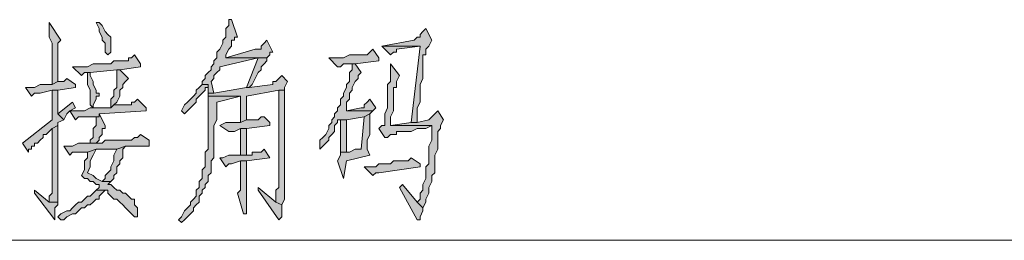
# Model space of a CAD drawing. Extents: x 566443 to 590371, y 3845226 to 3876576.
# Tile 143 of 221: x 586599.88 to 586614.04, y 3853942.13 to 3853945.31. Entities that reach past the tile are written whole.
import ezdxf

# ---------------------------------------------------------------- set-up
doc = ezdxf.new("R2010")
doc.units = 0
doc.layers.add('C00-00-00', color=7, linetype='CONTINUOUS')

msp = doc.modelspace()

# ---------------------------------------------------------------- hatches: boundary and pattern name
at = {"layer": 'C00-00-00'}
h = msp.add_hatch(color=256, dxfattribs=at)
h.dxf.hatch_style = 2
h.paths.add_polyline_path([(586600.303, 3853945.266), (586600.303, 3853945.055), (586600.345, 3853944.97), (586600.345, 3853944.377), (586600.43, 3853944.42), (586600.43, 3853944.885), (586600.43, 3853944.97), (586600.472, 3853945.012)])
h = msp.add_hatch(color=256, dxfattribs=at)
h.dxf.hatch_style = 2
h.paths.add_polyline_path([(586601.022, 3853945.266), (586600.98, 3853945.266), (586601.022, 3853945.182), (586601.022, 3853945.139), (586601.065, 3853945.055), (586601.065, 3853945.012), (586601.107, 3853944.97), (586601.107, 3853944.843), (586601.149, 3853944.801), (586601.192, 3853944.843), (586601.192, 3853945.055), (586601.149, 3853945.097), (586601.107, 3853945.139), (586601.065, 3853945.224)])
h = msp.add_hatch(color=256, dxfattribs=at)
h.dxf.hatch_style = 2
h.paths.add_polyline_path([(586602.927, 3853945.309), (586602.885, 3853945.309), (586602.885, 3853945.266), (586602.885, 3853945.224), (586602.843, 3853945.182), (586602.843, 3853945.055), (586602.8, 3853945.012), (586602.8, 3853944.97), (586602.758, 3853944.885), (586602.716, 3853944.843), (586602.716, 3853944.758), (586602.673, 3853944.716), (586602.673, 3853944.674), (586602.631, 3853944.631), (586602.631, 3853944.589), (586602.589, 3853944.547), (586602.546, 3853944.504), (586602.546, 3853944.462), (586602.504, 3853944.42), (586602.504, 3853944.377), (586602.589, 3853944.377), (586602.589, 3853944.25), (586602.673, 3853944.25), (586602.631, 3853944.42), (586602.673, 3853944.462), (586602.673, 3853944.504), (586602.716, 3853944.547), (586602.758, 3853944.589), (586602.758, 3853944.631), (586603.308, 3853944.758), (586603.435, 3853944.758), (586602.843, 3853944.758), (586602.843, 3853944.801), (586602.885, 3853944.885), (586602.927, 3853944.928), (586602.927, 3853945.012), (586602.97, 3853945.012), (586602.97, 3853945.055), (586603.012, 3853945.055)])
h = msp.add_hatch(color=256, dxfattribs=at)
h.dxf.hatch_style = 2
h.paths.add_polyline_path([(586605.721, 3853945.182), (586605.679, 3853945.139), (586605.637, 3853945.097), (586605.637, 3853945.055), (586605.594, 3853945.055), (586605.552, 3853945.012), (586605.086, 3853944.928), (586605.637, 3853944.928), (586605.51, 3853943.827), (586605.594, 3853943.827), (586605.594, 3853943.954), (586605.594, 3853944.039), (586605.637, 3853944.123), (586605.637, 3853944.377), (586605.679, 3853944.462), (586605.679, 3853944.801), (586605.721, 3853944.801), (586605.721, 3853944.843), (586605.721, 3853944.885), (586605.764, 3853944.928), (586605.806, 3853945.012)])
h = msp.add_hatch(color=256, dxfattribs=at)
h.dxf.hatch_style = 2
h.paths.add_polyline_path([(586603.435, 3853945.012), (586603.393, 3853944.97), (586603.351, 3853944.928), (586603.351, 3853944.885), (586603.308, 3853944.885), (586603.266, 3853944.885), (586602.843, 3853944.758), (586603.435, 3853944.758), (586603.478, 3853944.801), (586603.478, 3853944.843), (586603.52, 3853944.843)])
h = msp.add_hatch(color=256, dxfattribs=at)
h.dxf.hatch_style = 2
h.paths.add_polyline_path([(586605.086, 3853944.928), (586605.213, 3853944.801), (586605.256, 3853944.843), (586605.298, 3853944.843), (586605.298, 3853944.885), (586605.637, 3853944.928)])
h = msp.add_hatch(color=256, dxfattribs=at)
h.dxf.hatch_style = 2
h.paths.add_polyline_path([(586601.53, 3853944.801), (586601.488, 3853944.758), (586601.446, 3853944.758), (586601.446, 3853944.716), (586601.234, 3853944.716), (586601.192, 3853944.674), (586600.938, 3853944.674), (586600.853, 3853944.631), (586600.641, 3853944.631), (586600.768, 3853944.504), (586600.811, 3853944.547), (586600.853, 3853944.547), (586600.895, 3853944.547), (586601.276, 3853944.589), (586601.319, 3853944.589), (586601.615, 3853944.631), (586601.615, 3853944.674)])
h = msp.add_hatch(color=256, dxfattribs=at)
h.dxf.hatch_style = 2
h.paths.add_polyline_path([(586604.959, 3853944.885), (586604.917, 3853944.843), (586604.875, 3853944.801), (586604.621, 3853944.801), (586604.536, 3853944.758), (586604.324, 3853944.758), (586604.451, 3853944.631), (586604.494, 3853944.631), (586604.536, 3853944.674), (586604.705, 3853944.674), (586605.044, 3853944.716), (586605.044, 3853944.758)])
h = msp.add_hatch(color=256, dxfattribs=at)
h.dxf.hatch_style = 2
h.paths.add_polyline_path([(586603.435, 3853944.758), (586603.308, 3853944.758), (586603.139, 3853944.335), (586603.181, 3853944.335), (586603.224, 3853944.377), (586603.266, 3853944.462), (586603.308, 3853944.547), (586603.351, 3853944.589), (586603.351, 3853944.631), (586603.393, 3853944.674), (586603.435, 3853944.716)])
h = msp.add_hatch(color=256, dxfattribs=at)
h.dxf.hatch_style = 2
h.paths.add_polyline_path([(586604.705, 3853944.674), (586604.663, 3853944.674), (586604.663, 3853944.589), (586604.621, 3853944.547), (586604.621, 3853944.42), (586604.578, 3853944.377), (586604.578, 3853944.335), (586604.536, 3853944.25), (586604.536, 3853944.208), (586604.494, 3853944.166), (586604.494, 3853944.081), (586604.451, 3853944.039), (586604.451, 3853943.996), (586604.409, 3853943.954), (586604.409, 3853943.912), (586604.367, 3853943.869), (586604.367, 3853943.827), (586604.324, 3853943.785), (586604.324, 3853943.742), (586604.282, 3853943.658), (586604.24, 3853943.615), (586604.197, 3853943.573), (586604.197, 3853943.531), (586604.197, 3853943.446), (586604.24, 3853943.488), (586604.282, 3853943.531), (586604.324, 3853943.573), (586604.324, 3853943.615), (586604.367, 3853943.658), (586604.409, 3853943.7), (586604.409, 3853943.785), (586604.451, 3853943.827), (586604.451, 3853943.869), (586604.494, 3853943.869), (586604.578, 3853943.869), (586604.832, 3853943.912), (586604.917, 3853943.954), (586604.959, 3853943.996), (586604.578, 3853943.996), (586604.578, 3853944.081), (586604.578, 3853944.123), (586604.621, 3853944.166), (586604.621, 3853944.25), (586604.663, 3853944.293), (586604.663, 3853944.335), (586604.705, 3853944.42), (586604.748, 3853944.462), (586604.748, 3853944.504), (586604.79, 3853944.547)])
h = msp.add_hatch(color=256, dxfattribs=at)
h.dxf.hatch_style = 2
h.paths.add_polyline_path([(586605.213, 3853944.674), (586605.213, 3853944.42), (586605.171, 3853944.377), (586605.171, 3853944.039), (586605.129, 3853943.954), (586605.129, 3853943.785), (586605.086, 3853943.785), (586605.044, 3853943.742), (586605.129, 3853943.615), (586605.171, 3853943.615), (586605.213, 3853943.658), (586605.256, 3853943.658), (586605.298, 3853943.658), (586605.298, 3853943.7), (586605.51, 3853943.7), (586605.594, 3853943.742), (586605.721, 3853943.742), (586605.806, 3853943.785), (586605.213, 3853943.785), (586605.213, 3853943.912), (586605.256, 3853943.996), (586605.256, 3853944.335), (586605.298, 3853944.335), (586605.298, 3853944.42), (586605.34, 3853944.504)])
h = msp.add_hatch(color=256, dxfattribs=at)
h.dxf.hatch_style = 2
h.paths.add_polyline_path([(586600.895, 3853944.547), (586600.853, 3853944.547), (586600.853, 3853944.462), (586600.853, 3853944.377), (586600.895, 3853944.293), (586600.895, 3853944.081), (586600.938, 3853944.039), (586600.938, 3853944.081), (586600.98, 3853944.166), (586600.98, 3853944.208), (586601.022, 3853944.208), (586601.022, 3853944.25), (586600.98, 3853944.25), (586600.98, 3853944.293), (586600.938, 3853944.377), (586600.938, 3853944.42), (586600.895, 3853944.504)])
h = msp.add_hatch(color=256, dxfattribs=at)
h.dxf.hatch_style = 2
h.paths.add_polyline_path([(586601.319, 3853944.589), (586601.276, 3853944.589), (586601.276, 3853944.504), (586601.276, 3853944.335), (586601.234, 3853944.293), (586601.234, 3853944.208), (586601.192, 3853944.166), (586601.192, 3853944.039), (586601.234, 3853944.081), (586601.276, 3853944.123), (586601.319, 3853944.208), (586601.319, 3853944.293), (586601.361, 3853944.335), (586601.361, 3853944.377), (586601.403, 3853944.42), (586601.446, 3853944.462)])
h = msp.add_hatch(color=256, dxfattribs=at)
h.dxf.hatch_style = 2
h.paths.add_polyline_path([(586603.647, 3853944.504), (586603.605, 3853944.462), (586603.562, 3853944.42), (586603.52, 3853944.42), (586603.52, 3853944.377), (586603.181, 3853944.335), (586603.139, 3853944.335), (586602.673, 3853944.25), (586602.589, 3853944.25), (586602.589, 3853944.208), (586603.054, 3853944.208), (586603.054, 3853944.081), (586603.054, 3853943.827), (586603.139, 3853943.869), (586603.139, 3853944.208), (586603.605, 3853944.293), (586603.689, 3853944.293), (586603.689, 3853944.335), (586603.732, 3853944.42)])
h = msp.add_hatch(color=256, dxfattribs=at)
h.dxf.hatch_style = 2
h.paths.add_polyline_path([(586600.557, 3853944.462), (586600.514, 3853944.42), (586600.43, 3853944.42), (586600.345, 3853944.377), (586600.176, 3853944.377), (586600.091, 3853944.335), (586599.964, 3853944.335), (586600.049, 3853944.208), (586600.091, 3853944.25), (586600.176, 3853944.25), (586600.345, 3853944.293), (586600.43, 3853944.293), (586600.684, 3853944.335), (586600.684, 3853944.377)])
h = msp.add_hatch(color=256, dxfattribs=at)
h.dxf.hatch_style = 2
h.paths.add_polyline_path([(586602.504, 3853944.377), (586602.462, 3853944.335), (586602.419, 3853944.293), (586602.419, 3853944.25), (586602.377, 3853944.208), (586602.335, 3853944.166), (586602.292, 3853944.123), (586602.25, 3853944.081), (586602.208, 3853943.996), (586602.25, 3853943.954), (586602.292, 3853943.996), (586602.335, 3853944.039), (586602.377, 3853944.081), (586602.419, 3853944.123), (586602.419, 3853944.166), (586602.462, 3853944.208), (586602.504, 3853944.25), (586602.546, 3853944.293), (586602.546, 3853944.335), (586602.589, 3853944.335), (586602.589, 3853944.377)])
h = msp.add_hatch(color=256, dxfattribs=at)
h.dxf.hatch_style = 2
h.paths.add_polyline_path([(586600.43, 3853944.293), (586600.345, 3853944.293), (586600.345, 3853943.869), (586599.922, 3853943.531), (586600.006, 3853943.404), (586600.006, 3853943.446), (586600.049, 3853943.446), (586600.049, 3853943.488), (586600.091, 3853943.488), (586600.091, 3853943.531), (586600.133, 3853943.531), (586600.176, 3853943.573), (586600.218, 3853943.615), (586600.218, 3853943.658), (586600.26, 3853943.658), (586600.303, 3853943.7), (586600.345, 3853943.742), (586600.43, 3853943.785), (586600.43, 3853943.827), (586600.514, 3853943.869), (586600.43, 3853943.954), (586600.43, 3853944.081), (586600.43, 3853944.166)])
h = msp.add_hatch(color=256, dxfattribs=at)
h.dxf.hatch_style = 2
h.paths.add_polyline_path([(586602.589, 3853944.208), (586602.589, 3853943.446), (586602.546, 3853943.404), (586602.546, 3853943.192), (586602.504, 3853943.15), (586602.504, 3853943.023), (586602.462, 3853942.98), (586602.462, 3853942.896), (586602.419, 3853942.853), (586602.419, 3853942.769), (586602.377, 3853942.726), (586602.335, 3853942.684), (586602.335, 3853942.642), (586602.292, 3853942.599), (586602.25, 3853942.557), (586602.208, 3853942.472), (586602.165, 3853942.43), (586602.208, 3853942.388), (586602.25, 3853942.43), (586602.292, 3853942.472), (586602.335, 3853942.515), (586602.377, 3853942.557), (586602.377, 3853942.599), (586602.419, 3853942.642), (586602.462, 3853942.684), (586602.462, 3853942.769), (586602.504, 3853942.811), (586602.504, 3853942.853), (586602.546, 3853942.896), (586602.546, 3853942.938), (586602.589, 3853942.98), (586602.589, 3853943.065), (586602.631, 3853943.107), (586602.631, 3853943.277), (586602.673, 3853943.319), (586602.673, 3853943.785), (586602.716, 3853943.869), (586602.716, 3853944.123), (586603.054, 3853944.208)])
h = msp.add_hatch(color=256, dxfattribs=at)
h.dxf.hatch_style = 2
h.paths.add_polyline_path([(586603.689, 3853944.293), (586603.605, 3853944.293), (586603.605, 3853942.896), (586603.562, 3853942.853), (586603.562, 3853942.684), (586603.647, 3853942.642), (586603.689, 3853942.726), (586603.689, 3853944.081), (586603.689, 3853944.123)])
h = msp.add_hatch(color=256, dxfattribs=at)
h.dxf.hatch_style = 2
h.paths.add_polyline_path([(586600.641, 3853944.123), (586600.43, 3853943.954), (586600.514, 3853943.869), (586600.557, 3853943.954), (586600.599, 3853943.996), (586600.684, 3853944.039)])
h = msp.add_hatch(color=256, dxfattribs=at)
h.dxf.hatch_style = 2
h.paths.add_polyline_path([(586601.573, 3853944.166), (586601.53, 3853944.123), (586601.488, 3853944.123), (586601.488, 3853944.081), (586601.234, 3853944.081), (586601.192, 3853944.039), (586600.895, 3853944.039), (586600.811, 3853943.996), (586600.599, 3853943.996), (586600.684, 3853943.869), (586600.726, 3853943.912), (586601.022, 3853943.912), (586601.022, 3853943.954), (586601.7, 3853943.996), (586601.7, 3853944.039)])
h = msp.add_hatch(color=256, dxfattribs=at)
h.dxf.hatch_style = 2
h.paths.add_polyline_path([(586604.917, 3853944.166), (586604.875, 3853944.123), (586604.832, 3853944.081), (586604.832, 3853944.039), (586604.79, 3853944.039), (586604.578, 3853943.996), (586604.959, 3853943.996), (586605.002, 3853944.039)])
h = msp.add_hatch(color=256, dxfattribs=at)
h.dxf.hatch_style = 2
h.paths.add_polyline_path([(586601.022, 3853943.954), (586601.022, 3853943.912), (586600.98, 3853943.912), (586600.98, 3853943.785), (586600.938, 3853943.742), (586600.938, 3853943.615), (586600.895, 3853943.573), (586600.895, 3853943.531), (586600.98, 3853943.531), (586601.022, 3853943.573), (586601.022, 3853943.615), (586601.065, 3853943.658), (586601.065, 3853943.742), (586601.107, 3853943.742), (586601.107, 3853943.785)])
h = msp.add_hatch(color=256, dxfattribs=at)
h.dxf.hatch_style = 2
h.paths.add_polyline_path([(586604.917, 3853943.954), (586604.832, 3853943.912), (586604.79, 3853943.446), (586604.705, 3853943.446), (586604.621, 3853943.404), (586604.494, 3853943.404), (586604.494, 3853943.361), (586604.451, 3853943.277), (586604.536, 3853943.023), (586604.578, 3853943.277), (586604.917, 3853943.361), (586604.875, 3853943.446), (586604.875, 3853943.573), (586604.917, 3853943.658)])
h = msp.add_hatch(color=256, dxfattribs=at)
h.dxf.hatch_style = 2
h.paths.add_polyline_path([(586605.891, 3853943.996), (586605.848, 3853943.954), (586605.806, 3853943.912), (586605.764, 3853943.869), (586605.594, 3853943.827), (586605.51, 3853943.827), (586605.213, 3853943.785), (586605.806, 3853943.785), (586605.806, 3853943.7), (586605.806, 3853943.573), (586605.764, 3853943.488), (586605.764, 3853943.234), (586605.721, 3853943.192), (586605.721, 3853943.023), (586605.679, 3853942.938), (586605.679, 3853942.853), (586605.637, 3853942.811), (586605.637, 3853942.769), (586605.637, 3853942.726), (586605.594, 3853942.684), (586605.679, 3853942.599), (586605.721, 3853942.684), (586605.721, 3853942.726), (586605.764, 3853942.811), (586605.764, 3853942.896), (586605.806, 3853942.98), (586605.806, 3853943.065), (586605.848, 3853943.107), (586605.848, 3853943.361), (586605.891, 3853943.446), (586605.891, 3853943.7), (586605.933, 3853943.742), (586605.933, 3853943.785), (586605.975, 3853943.869)])
h = msp.add_hatch(color=256, dxfattribs=at)
h.dxf.hatch_style = 2
h.paths.add_polyline_path([(586600.43, 3853943.785), (586600.345, 3853943.742), (586600.345, 3853942.811), (586600.303, 3853942.769), (586600.303, 3853942.684), (586600.43, 3853942.684)])
h = msp.add_hatch(color=256, dxfattribs=at)
h.dxf.hatch_style = 2
h.paths.add_polyline_path([(586603.393, 3853943.912), (586603.351, 3853943.912), (586603.308, 3853943.869), (586603.139, 3853943.869), (586603.054, 3853943.827), (586602.843, 3853943.827), (586602.758, 3853943.785), (586602.885, 3853943.7), (586602.97, 3853943.7), (586603.054, 3853943.742), (586603.139, 3853943.742), (586603.478, 3853943.785), (586603.478, 3853943.827)])
h = msp.add_hatch(color=256, dxfattribs=at)
h.dxf.hatch_style = 2
h.paths.add_polyline_path([(586604.578, 3853943.869), (586604.494, 3853943.869), (586604.494, 3853943.827), (586604.494, 3853943.404), (586604.578, 3853943.404)])
h = msp.add_hatch(color=256, dxfattribs=at)
h.dxf.hatch_style = 2
h.paths.add_polyline_path([(586601.615, 3853943.658), (586601.573, 3853943.615), (586601.53, 3853943.615), (586601.488, 3853943.573), (586601.107, 3853943.573), (586601.065, 3853943.531), (586600.726, 3853943.531), (586600.641, 3853943.488), (586600.514, 3853943.488), (586600.599, 3853943.361), (586600.641, 3853943.404), (586600.853, 3853943.404), (586600.98, 3853943.446), (586601.276, 3853943.446), (586601.403, 3853943.488), (586601.742, 3853943.488), (586601.742, 3853943.573)])
h = msp.add_hatch(color=256, dxfattribs=at)
h.dxf.hatch_style = 2
h.paths.add_polyline_path([(586603.139, 3853943.742), (586603.054, 3853943.742), (586603.054, 3853943.7), (586603.054, 3853943.361), (586603.139, 3853943.361)])
h = msp.add_hatch(color=256, dxfattribs=at)
h.dxf.hatch_style = 2
h.paths.add_polyline_path([(586601.403, 3853943.488), (586601.276, 3853943.446), (586601.234, 3853943.361), (586601.234, 3853943.277), (586601.192, 3853943.192), (586601.192, 3853943.15), (586601.149, 3853943.107), (586601.107, 3853943.065), (586601.107, 3853943.023), (586601.065, 3853942.98), (586601.192, 3853942.98), (586601.234, 3853943.023), (586601.234, 3853943.065), (586601.276, 3853943.107), (586601.276, 3853943.192), (586601.319, 3853943.234), (586601.319, 3853943.277), (586601.361, 3853943.319), (586601.361, 3853943.446)])
h = msp.add_hatch(color=256, dxfattribs=at)
h.dxf.hatch_style = 2
h.paths.add_polyline_path([(586600.98, 3853943.446), (586600.853, 3853943.404), (586600.853, 3853943.319), (586600.811, 3853943.277), (586600.811, 3853943.15), (586600.768, 3853943.065), (586600.811, 3853943.023), (586600.853, 3853943.023), (586600.895, 3853942.98), (586600.938, 3853942.98), (586600.98, 3853942.938), (586601.022, 3853942.938), (586601.022, 3853942.896), (586600.98, 3853942.853), (586601.149, 3853942.853), (586601.149, 3853942.811), (586601.192, 3853942.769), (586601.234, 3853942.726), (586601.276, 3853942.726), (586601.319, 3853942.684), (586601.361, 3853942.642), (586601.403, 3853942.599), (586601.446, 3853942.557), (586601.488, 3853942.515), (586601.53, 3853942.472), (586601.573, 3853942.472), (586601.573, 3853942.515), (586601.573, 3853942.599), (586601.53, 3853942.642), (586601.53, 3853942.726), (586601.488, 3853942.726), (586601.446, 3853942.769), (586601.403, 3853942.811), (586601.361, 3853942.811), (586601.319, 3853942.853), (586601.276, 3853942.853), (586601.234, 3853942.896), (586601.192, 3853942.938), (586601.149, 3853942.938), (586601.192, 3853942.98), (586601.065, 3853942.98), (586600.98, 3853943.023), (586600.938, 3853943.065), (586600.853, 3853943.107), (586600.895, 3853943.192), (586600.895, 3853943.277), (586600.938, 3853943.361)])
h = msp.add_hatch(color=256, dxfattribs=at)
h.dxf.hatch_style = 2
h.paths.add_polyline_path([(586603.393, 3853943.446), (586603.351, 3853943.404), (586603.224, 3853943.404), (586603.224, 3853943.361), (586602.885, 3853943.361), (586602.8, 3853943.319), (586602.758, 3853943.319), (586602.843, 3853943.192), (586602.885, 3853943.234), (586602.927, 3853943.234), (586603.054, 3853943.277), (586603.139, 3853943.277), (586603.478, 3853943.319)])
h = msp.add_hatch(color=256, dxfattribs=at)
h.dxf.hatch_style = 2
h.paths.add_polyline_path([(586603.139, 3853943.277), (586603.054, 3853943.277), (586603.054, 3853943.192), (586603.054, 3853942.853), (586603.012, 3853942.811), (586603.097, 3853942.515), (586603.139, 3853942.515), (586603.139, 3853942.896)])
h = msp.add_hatch(color=256, dxfattribs=at)
h.dxf.hatch_style = 2
h.paths.add_polyline_path([(586605.51, 3853943.319), (586605.467, 3853943.277), (586605.256, 3853943.277), (586605.213, 3853943.234), (586605.044, 3853943.234), (586605.002, 3853943.192), (586604.832, 3853943.192), (586604.959, 3853943.065), (586605.002, 3853943.107), (586605.044, 3853943.107), (586605.637, 3853943.192), (586605.637, 3853943.234)])
h = msp.add_hatch(color=256, dxfattribs=at)
h.dxf.hatch_style = 2
h.paths.add_polyline_path([(586605.383, 3853942.938), (586605.34, 3853942.896), (586605.594, 3853942.43), (586605.637, 3853942.43), (586605.637, 3853942.472), (586605.679, 3853942.557), (586605.679, 3853942.599), (586605.594, 3853942.684)])
h = msp.add_hatch(color=256, dxfattribs=at)
h.dxf.hatch_style = 2
h.paths.add_polyline_path([(586600.091, 3853942.853), (586600.091, 3853942.811), (586600.387, 3853942.43), (586600.387, 3853942.599), (586600.43, 3853942.642), (586600.43, 3853942.684), (586600.303, 3853942.684)])
h = msp.add_hatch(color=256, dxfattribs=at)
h.dxf.hatch_style = 2
h.paths.add_polyline_path([(586600.98, 3853942.853), (586600.938, 3853942.811), (586600.895, 3853942.769), (586600.853, 3853942.769), (586600.811, 3853942.726), (586600.768, 3853942.684), (586600.726, 3853942.684), (586600.684, 3853942.642), (586600.641, 3853942.599), (586600.599, 3853942.557), (586600.557, 3853942.557), (586600.472, 3853942.515), (586600.43, 3853942.472), (586600.472, 3853942.43), (586600.514, 3853942.43), (586600.557, 3853942.472), (586600.641, 3853942.515), (586600.684, 3853942.515), (586600.726, 3853942.557), (586600.768, 3853942.599), (586600.811, 3853942.599), (586600.853, 3853942.642), (586600.895, 3853942.642), (586600.938, 3853942.684), (586600.98, 3853942.726), (586601.022, 3853942.726), (586601.022, 3853942.769), (586601.065, 3853942.811), (586601.107, 3853942.853)])
h = msp.add_hatch(color=256, dxfattribs=at)
h.dxf.hatch_style = 2
h.paths.add_polyline_path([(586603.308, 3853942.896), (586603.308, 3853942.853), (586603.605, 3853942.43), (586603.647, 3853942.472), (586603.647, 3853942.642), (586603.562, 3853942.684)])

# ---------------------------------------------------------------- linework, layer by layer
at = {"layer": 'C00-00-00', "lineweight": 0}
for points in [[(586600.303, 3853945.266), (586600.303, 3853945.055), (586600.345, 3853944.97), (586600.345, 3853944.377), (586600.43, 3853944.42), (586600.43, 3853944.885), (586600.43, 3853944.97), (586600.472, 3853945.012)], [(586601.022, 3853945.266), (586600.98, 3853945.266), (586601.022, 3853945.182), (586601.022, 3853945.139), (586601.065, 3853945.055), (586601.065, 3853945.012), (586601.107, 3853944.97), (586601.107, 3853944.843), (586601.149, 3853944.801), (586601.192, 3853944.843), (586601.192, 3853945.055), (586601.149, 3853945.097), (586601.107, 3853945.139), (586601.065, 3853945.224)], [(586602.927, 3853945.309), (586602.885, 3853945.309), (586602.885, 3853945.266), (586602.885, 3853945.224), (586602.843, 3853945.182), (586602.843, 3853945.055), (586602.8, 3853945.012), (586602.8, 3853944.97), (586602.758, 3853944.885), (586602.716, 3853944.843), (586602.716, 3853944.758), (586602.673, 3853944.716), (586602.673, 3853944.674), (586602.631, 3853944.631), (586602.631, 3853944.589), (586602.589, 3853944.547), (586602.546, 3853944.504), (586602.546, 3853944.462), (586602.504, 3853944.42), (586602.504, 3853944.377), (586602.589, 3853944.377), (586602.589, 3853944.25), (586602.673, 3853944.25), (586602.631, 3853944.42), (586602.673, 3853944.462), (586602.673, 3853944.504), (586602.716, 3853944.547), (586602.758, 3853944.589), (586602.758, 3853944.631), (586603.308, 3853944.758), (586603.435, 3853944.758), (586602.843, 3853944.758), (586602.843, 3853944.801), (586602.885, 3853944.885), (586602.927, 3853944.928), (586602.927, 3853945.012), (586602.97, 3853945.012), (586602.97, 3853945.055), (586603.012, 3853945.055)], [(586605.721, 3853945.182), (586605.679, 3853945.139), (586605.637, 3853945.097), (586605.637, 3853945.055), (586605.594, 3853945.055), (586605.552, 3853945.012), (586605.086, 3853944.928), (586605.637, 3853944.928), (586605.51, 3853943.827), (586605.594, 3853943.827), (586605.594, 3853943.954), (586605.594, 3853944.039), (586605.637, 3853944.123), (586605.637, 3853944.377), (586605.679, 3853944.462), (586605.679, 3853944.801), (586605.721, 3853944.801), (586605.721, 3853944.843), (586605.721, 3853944.885), (586605.764, 3853944.928), (586605.806, 3853945.012)], [(586603.435, 3853945.012), (586603.393, 3853944.97), (586603.351, 3853944.928), (586603.351, 3853944.885), (586603.308, 3853944.885), (586603.266, 3853944.885), (586602.843, 3853944.758), (586603.435, 3853944.758), (586603.478, 3853944.801), (586603.478, 3853944.843), (586603.52, 3853944.843)], [(586605.086, 3853944.928), (586605.213, 3853944.801), (586605.256, 3853944.843), (586605.298, 3853944.843), (586605.298, 3853944.885), (586605.637, 3853944.928)], [(586601.53, 3853944.801), (586601.488, 3853944.758), (586601.446, 3853944.758), (586601.446, 3853944.716), (586601.234, 3853944.716), (586601.192, 3853944.674), (586600.938, 3853944.674), (586600.853, 3853944.631), (586600.641, 3853944.631), (586600.768, 3853944.504), (586600.811, 3853944.547), (586600.853, 3853944.547), (586600.895, 3853944.547), (586601.276, 3853944.589), (586601.319, 3853944.589), (586601.615, 3853944.631), (586601.615, 3853944.674)], [(586604.959, 3853944.885), (586604.917, 3853944.843), (586604.875, 3853944.801), (586604.621, 3853944.801), (586604.536, 3853944.758), (586604.324, 3853944.758), (586604.451, 3853944.631), (586604.494, 3853944.631), (586604.536, 3853944.674), (586604.705, 3853944.674), (586605.044, 3853944.716), (586605.044, 3853944.758)], [(586603.435, 3853944.758), (586603.308, 3853944.758), (586603.139, 3853944.335), (586603.181, 3853944.335), (586603.224, 3853944.377), (586603.266, 3853944.462), (586603.308, 3853944.547), (586603.351, 3853944.589), (586603.351, 3853944.631), (586603.393, 3853944.674), (586603.435, 3853944.716)], [(586604.705, 3853944.674), (586604.663, 3853944.674), (586604.663, 3853944.589), (586604.621, 3853944.547), (586604.621, 3853944.42), (586604.578, 3853944.377), (586604.578, 3853944.335), (586604.536, 3853944.25), (586604.536, 3853944.208), (586604.494, 3853944.166), (586604.494, 3853944.081), (586604.451, 3853944.039), (586604.451, 3853943.996), (586604.409, 3853943.954), (586604.409, 3853943.912), (586604.367, 3853943.869), (586604.367, 3853943.827), (586604.324, 3853943.785), (586604.324, 3853943.742), (586604.282, 3853943.658), (586604.24, 3853943.615), (586604.197, 3853943.573), (586604.197, 3853943.531), (586604.197, 3853943.446), (586604.24, 3853943.488), (586604.282, 3853943.531), (586604.324, 3853943.573), (586604.324, 3853943.615), (586604.367, 3853943.658), (586604.409, 3853943.7), (586604.409, 3853943.785), (586604.451, 3853943.827), (586604.451, 3853943.869), (586604.494, 3853943.869), (586604.578, 3853943.869), (586604.832, 3853943.912), (586604.917, 3853943.954), (586604.959, 3853943.996), (586604.578, 3853943.996), (586604.578, 3853944.081), (586604.578, 3853944.123), (586604.621, 3853944.166), (586604.621, 3853944.25), (586604.663, 3853944.293), (586604.663, 3853944.335), (586604.705, 3853944.42), (586604.748, 3853944.462), (586604.748, 3853944.504), (586604.79, 3853944.547)], [(586605.213, 3853944.674), (586605.213, 3853944.42), (586605.171, 3853944.377), (586605.171, 3853944.039), (586605.129, 3853943.954), (586605.129, 3853943.785), (586605.086, 3853943.785), (586605.044, 3853943.742), (586605.129, 3853943.615), (586605.171, 3853943.615), (586605.213, 3853943.658), (586605.256, 3853943.658), (586605.298, 3853943.658), (586605.298, 3853943.7), (586605.51, 3853943.7), (586605.594, 3853943.742), (586605.721, 3853943.742), (586605.806, 3853943.785), (586605.213, 3853943.785), (586605.213, 3853943.912), (586605.256, 3853943.996), (586605.256, 3853944.335), (586605.298, 3853944.335), (586605.298, 3853944.42), (586605.34, 3853944.504)], [(586600.895, 3853944.547), (586600.853, 3853944.547), (586600.853, 3853944.462), (586600.853, 3853944.377), (586600.895, 3853944.293), (586600.895, 3853944.081), (586600.938, 3853944.039), (586600.938, 3853944.081), (586600.98, 3853944.166), (586600.98, 3853944.208), (586601.022, 3853944.208), (586601.022, 3853944.25), (586600.98, 3853944.25), (586600.98, 3853944.293), (586600.938, 3853944.377), (586600.938, 3853944.42), (586600.895, 3853944.504)], [(586601.319, 3853944.589), (586601.276, 3853944.589), (586601.276, 3853944.504), (586601.276, 3853944.335), (586601.234, 3853944.293), (586601.234, 3853944.208), (586601.192, 3853944.166), (586601.192, 3853944.039), (586601.234, 3853944.081), (586601.276, 3853944.123), (586601.319, 3853944.208), (586601.319, 3853944.293), (586601.361, 3853944.335), (586601.361, 3853944.377), (586601.403, 3853944.42), (586601.446, 3853944.462)], [(586603.647, 3853944.504), (586603.605, 3853944.462), (586603.562, 3853944.42), (586603.52, 3853944.42), (586603.52, 3853944.377), (586603.181, 3853944.335), (586603.139, 3853944.335), (586602.673, 3853944.25), (586602.589, 3853944.25), (586602.589, 3853944.208), (586603.054, 3853944.208), (586603.054, 3853944.081), (586603.054, 3853943.827), (586603.139, 3853943.869), (586603.139, 3853944.208), (586603.605, 3853944.293), (586603.689, 3853944.293), (586603.689, 3853944.335), (586603.732, 3853944.42)], [(586600.557, 3853944.462), (586600.514, 3853944.42), (586600.43, 3853944.42), (586600.345, 3853944.377), (586600.176, 3853944.377), (586600.091, 3853944.335), (586599.964, 3853944.335), (586600.049, 3853944.208), (586600.091, 3853944.25), (586600.176, 3853944.25), (586600.345, 3853944.293), (586600.43, 3853944.293), (586600.684, 3853944.335), (586600.684, 3853944.377)], [(586602.504, 3853944.377), (586602.462, 3853944.335), (586602.419, 3853944.293), (586602.419, 3853944.25), (586602.377, 3853944.208), (586602.335, 3853944.166), (586602.292, 3853944.123), (586602.25, 3853944.081), (586602.208, 3853943.996), (586602.25, 3853943.954), (586602.292, 3853943.996), (586602.335, 3853944.039), (586602.377, 3853944.081), (586602.419, 3853944.123), (586602.419, 3853944.166), (586602.462, 3853944.208), (586602.504, 3853944.25), (586602.546, 3853944.293), (586602.546, 3853944.335), (586602.589, 3853944.335), (586602.589, 3853944.377)], [(586600.43, 3853944.293), (586600.345, 3853944.293), (586600.345, 3853943.869), (586599.922, 3853943.531), (586600.006, 3853943.404), (586600.006, 3853943.446), (586600.049, 3853943.446), (586600.049, 3853943.488), (586600.091, 3853943.488), (586600.091, 3853943.531), (586600.133, 3853943.531), (586600.176, 3853943.573), (586600.218, 3853943.615), (586600.218, 3853943.658), (586600.26, 3853943.658), (586600.303, 3853943.7), (586600.345, 3853943.742), (586600.43, 3853943.785), (586600.43, 3853943.827), (586600.514, 3853943.869), (586600.43, 3853943.954), (586600.43, 3853944.081), (586600.43, 3853944.166)], [(586602.589, 3853944.208), (586602.589, 3853943.446), (586602.546, 3853943.404), (586602.546, 3853943.192), (586602.504, 3853943.15), (586602.504, 3853943.023), (586602.462, 3853942.98), (586602.462, 3853942.896), (586602.419, 3853942.853), (586602.419, 3853942.769), (586602.377, 3853942.726), (586602.335, 3853942.684), (586602.335, 3853942.642), (586602.292, 3853942.599), (586602.25, 3853942.557), (586602.208, 3853942.472), (586602.165, 3853942.43), (586602.208, 3853942.388), (586602.25, 3853942.43), (586602.292, 3853942.472), (586602.335, 3853942.515), (586602.377, 3853942.557), (586602.377, 3853942.599), (586602.419, 3853942.642), (586602.462, 3853942.684), (586602.462, 3853942.769), (586602.504, 3853942.811), (586602.504, 3853942.853), (586602.546, 3853942.896), (586602.546, 3853942.938), (586602.589, 3853942.98), (586602.589, 3853943.065), (586602.631, 3853943.107), (586602.631, 3853943.277), (586602.673, 3853943.319), (586602.673, 3853943.785), (586602.716, 3853943.869), (586602.716, 3853944.123), (586603.054, 3853944.208)], [(586603.689, 3853944.293), (586603.605, 3853944.293), (586603.605, 3853942.896), (586603.562, 3853942.853), (586603.562, 3853942.684), (586603.647, 3853942.642), (586603.689, 3853942.726), (586603.689, 3853944.081), (586603.689, 3853944.123)], [(586600.641, 3853944.123), (586600.43, 3853943.954), (586600.514, 3853943.869), (586600.557, 3853943.954), (586600.599, 3853943.996), (586600.684, 3853944.039)], [(586601.573, 3853944.166), (586601.53, 3853944.123), (586601.488, 3853944.123), (586601.488, 3853944.081), (586601.234, 3853944.081), (586601.192, 3853944.039), (586600.895, 3853944.039), (586600.811, 3853943.996), (586600.599, 3853943.996), (586600.684, 3853943.869), (586600.726, 3853943.912), (586601.022, 3853943.912), (586601.022, 3853943.954), (586601.7, 3853943.996), (586601.7, 3853944.039)], [(586604.917, 3853944.166), (586604.875, 3853944.123), (586604.832, 3853944.081), (586604.832, 3853944.039), (586604.79, 3853944.039), (586604.578, 3853943.996), (586604.959, 3853943.996), (586605.002, 3853944.039)], [(586601.022, 3853943.954), (586601.022, 3853943.912), (586600.98, 3853943.912), (586600.98, 3853943.785), (586600.938, 3853943.742), (586600.938, 3853943.615), (586600.895, 3853943.573), (586600.895, 3853943.531), (586600.98, 3853943.531), (586601.022, 3853943.573), (586601.022, 3853943.615), (586601.065, 3853943.658), (586601.065, 3853943.742), (586601.107, 3853943.742), (586601.107, 3853943.785)], [(586604.917, 3853943.954), (586604.832, 3853943.912), (586604.79, 3853943.446), (586604.705, 3853943.446), (586604.621, 3853943.404), (586604.494, 3853943.404), (586604.494, 3853943.361), (586604.451, 3853943.277), (586604.536, 3853943.023), (586604.578, 3853943.277), (586604.917, 3853943.361), (586604.875, 3853943.446), (586604.875, 3853943.573), (586604.917, 3853943.658)], [(586605.891, 3853943.996), (586605.848, 3853943.954), (586605.806, 3853943.912), (586605.764, 3853943.869), (586605.594, 3853943.827), (586605.51, 3853943.827), (586605.213, 3853943.785), (586605.806, 3853943.785), (586605.806, 3853943.7), (586605.806, 3853943.573), (586605.764, 3853943.488), (586605.764, 3853943.234), (586605.721, 3853943.192), (586605.721, 3853943.023), (586605.679, 3853942.938), (586605.679, 3853942.853), (586605.637, 3853942.811), (586605.637, 3853942.769), (586605.637, 3853942.726), (586605.594, 3853942.684), (586605.679, 3853942.599), (586605.721, 3853942.684), (586605.721, 3853942.726), (586605.764, 3853942.811), (586605.764, 3853942.896), (586605.806, 3853942.98), (586605.806, 3853943.065), (586605.848, 3853943.107), (586605.848, 3853943.361), (586605.891, 3853943.446), (586605.891, 3853943.7), (586605.933, 3853943.742), (586605.933, 3853943.785), (586605.975, 3853943.869)], [(586600.43, 3853943.785), (586600.345, 3853943.742), (586600.345, 3853942.811), (586600.303, 3853942.769), (586600.303, 3853942.684), (586600.43, 3853942.684)], [(586601.022, 3853943.912), (586600.768, 3853943.912), (586600.811, 3853943.912)], [(586603.393, 3853943.912), (586603.351, 3853943.912), (586603.308, 3853943.869), (586603.139, 3853943.869), (586603.054, 3853943.827), (586602.843, 3853943.827), (586602.758, 3853943.785), (586602.885, 3853943.7), (586602.97, 3853943.7), (586603.054, 3853943.742), (586603.139, 3853943.742), (586603.478, 3853943.785), (586603.478, 3853943.827)], [(586604.578, 3853943.869), (586604.494, 3853943.869), (586604.494, 3853943.827), (586604.494, 3853943.404), (586604.578, 3853943.404)], [(586601.615, 3853943.658), (586601.573, 3853943.615), (586601.53, 3853943.615), (586601.488, 3853943.573), (586601.107, 3853943.573), (586601.065, 3853943.531), (586600.726, 3853943.531), (586600.641, 3853943.488), (586600.514, 3853943.488), (586600.599, 3853943.361), (586600.641, 3853943.404), (586600.853, 3853943.404), (586600.98, 3853943.446), (586601.276, 3853943.446), (586601.403, 3853943.488), (586601.742, 3853943.488), (586601.742, 3853943.573)], [(586603.139, 3853943.742), (586603.054, 3853943.742), (586603.054, 3853943.7), (586603.054, 3853943.361), (586603.139, 3853943.361)], [(586601.403, 3853943.488), (586601.276, 3853943.446), (586601.234, 3853943.361), (586601.234, 3853943.277), (586601.192, 3853943.192), (586601.192, 3853943.15), (586601.149, 3853943.107), (586601.107, 3853943.065), (586601.107, 3853943.023), (586601.065, 3853942.98), (586601.192, 3853942.98), (586601.234, 3853943.023), (586601.234, 3853943.065), (586601.276, 3853943.107), (586601.276, 3853943.192), (586601.319, 3853943.234), (586601.319, 3853943.277), (586601.361, 3853943.319), (586601.361, 3853943.446)], [(586600.98, 3853943.446), (586600.853, 3853943.404), (586600.853, 3853943.319), (586600.811, 3853943.277), (586600.811, 3853943.15), (586600.768, 3853943.065), (586600.811, 3853943.023), (586600.853, 3853943.023), (586600.895, 3853942.98), (586600.938, 3853942.98), (586600.98, 3853942.938), (586601.022, 3853942.938), (586601.022, 3853942.896), (586600.98, 3853942.853), (586601.149, 3853942.853), (586601.149, 3853942.811), (586601.192, 3853942.769), (586601.234, 3853942.726), (586601.276, 3853942.726), (586601.319, 3853942.684), (586601.361, 3853942.642), (586601.403, 3853942.599), (586601.446, 3853942.557), (586601.488, 3853942.515), (586601.53, 3853942.472), (586601.573, 3853942.472), (586601.573, 3853942.515), (586601.573, 3853942.599), (586601.53, 3853942.642), (586601.53, 3853942.726), (586601.488, 3853942.726), (586601.446, 3853942.769), (586601.403, 3853942.811), (586601.361, 3853942.811), (586601.319, 3853942.853), (586601.276, 3853942.853), (586601.234, 3853942.896), (586601.192, 3853942.938), (586601.149, 3853942.938), (586601.192, 3853942.98), (586601.065, 3853942.98), (586600.98, 3853943.023), (586600.938, 3853943.065), (586600.853, 3853943.107), (586600.895, 3853943.192), (586600.895, 3853943.277), (586600.938, 3853943.361)], [(586603.393, 3853943.446), (586603.351, 3853943.404), (586603.224, 3853943.404), (586603.224, 3853943.361), (586602.885, 3853943.361), (586602.8, 3853943.319), (586602.758, 3853943.319), (586602.843, 3853943.192), (586602.885, 3853943.234), (586602.927, 3853943.234), (586603.054, 3853943.277), (586603.139, 3853943.277), (586603.478, 3853943.319)], [(586603.139, 3853943.277), (586603.054, 3853943.277), (586603.054, 3853943.192), (586603.054, 3853942.853), (586603.012, 3853942.811), (586603.097, 3853942.515), (586603.139, 3853942.515), (586603.139, 3853942.896)], [(586605.51, 3853943.319), (586605.467, 3853943.277), (586605.256, 3853943.277), (586605.213, 3853943.234), (586605.044, 3853943.234), (586605.002, 3853943.192), (586604.832, 3853943.192), (586604.959, 3853943.065), (586605.002, 3853943.107), (586605.044, 3853943.107), (586605.637, 3853943.192), (586605.637, 3853943.234)], [(586605.383, 3853942.938), (586605.34, 3853942.896), (586605.594, 3853942.43), (586605.637, 3853942.43), (586605.637, 3853942.472), (586605.679, 3853942.557), (586605.679, 3853942.599), (586605.594, 3853942.684)], [(586600.091, 3853942.853), (586600.091, 3853942.811), (586600.387, 3853942.43), (586600.387, 3853942.599), (586600.43, 3853942.642), (586600.43, 3853942.684), (586600.303, 3853942.684)], [(586600.98, 3853942.853), (586600.938, 3853942.811), (586600.895, 3853942.769), (586600.853, 3853942.769), (586600.811, 3853942.726), (586600.768, 3853942.684), (586600.726, 3853942.684), (586600.684, 3853942.642), (586600.641, 3853942.599), (586600.599, 3853942.557), (586600.557, 3853942.557), (586600.472, 3853942.515), (586600.43, 3853942.472), (586600.472, 3853942.43), (586600.514, 3853942.43), (586600.557, 3853942.472), (586600.641, 3853942.515), (586600.684, 3853942.515), (586600.726, 3853942.557), (586600.768, 3853942.599), (586600.811, 3853942.599), (586600.853, 3853942.642), (586600.895, 3853942.642), (586600.938, 3853942.684), (586600.98, 3853942.726), (586601.022, 3853942.726), (586601.022, 3853942.769), (586601.065, 3853942.811), (586601.107, 3853942.853)], [(586603.308, 3853942.896), (586603.308, 3853942.853), (586603.605, 3853942.43), (586603.647, 3853942.472), (586603.647, 3853942.642), (586603.562, 3853942.684)]]:
    msp.add_lwpolyline(points, close=True, dxfattribs=at)
at = {"layer": 'C00-00-00', "lineweight": 9}
msp.add_open_spline([(586635.185, 3853942.134), (586635.185, 3853942.134), (586592.767, 3853942.134), (586592.767, 3853942.134)], degree=3, dxfattribs=at)

doc.saveas('drawing.dxf')
